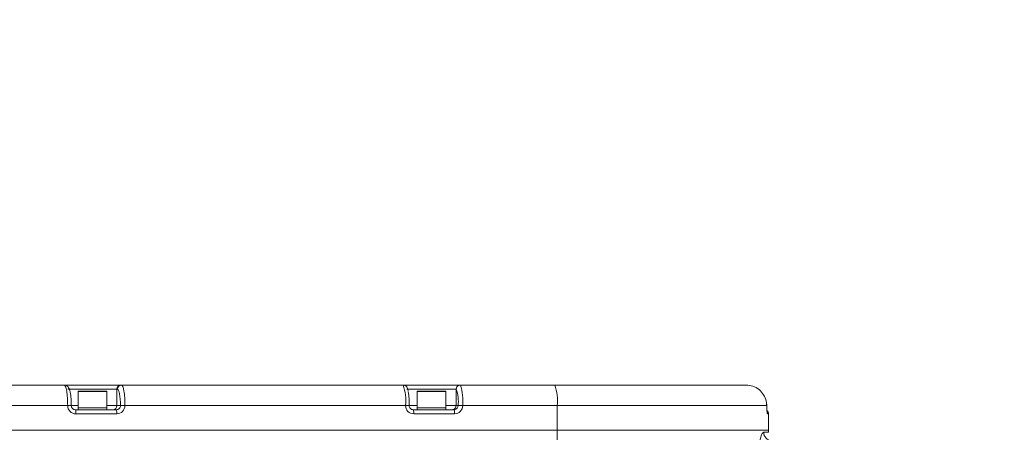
# Model space of a CAD drawing. Header units: millimetres. Extents: x 51337 to 61814, y -21781 to -12277.
# Tile 56 of 256: x 56181 to 56420, y -18220 to -18119. Entities that reach past the tile are written whole.
import ezdxf

# ---------------------------------------------------------------- set-up
doc = ezdxf.new("R2010")
doc.units = ezdxf.units.MM
doc.header["$LTSCALE"] = 0.3175
for name, color, linetype, lineweight in [('1轮廓实线层', 7, 'Continuous', 18), ('7标注层', 4, 'Continuous', 13), ('粗实线', 7, 'Continuous', 18)]:
    doc.layers.add(name, color=color, linetype=linetype, lineweight=lineweight)
doc.styles.add('标准汉字', font='gbenor.shx', dxfattribs={"bigfont": 'gbcbig.shx'})
doc.dimstyles.new('M1：15', dxfattribs={"dimscale": 15, "dimtxt": 3.5, "dimasz": 2.5, "dimexe": 2, "dimexo": 0, "dimgap": 0.5, "dimtad": 1, "dimdec": 4, "dimdsep": 46, "dimtxsty": '标准汉字', "dimcen": 5, "dimdle": 5, "dimclrd": 1, "dimclre": 1, "dimclrt": 256, "dimadec": 4, "dimazin": 2, "dimtfac": 1, "dimtdec": 4, "dimtmove": 0, "dimatfit": 3, "dimfxl": 1, "dimtolj": 1, "dimarcsym": 0})
doc.dimstyles.new('M1：18.5', dxfattribs={"dimscale": 18.5, "dimtxt": 3.5, "dimasz": 2.5, "dimexe": 2, "dimexo": 0, "dimgap": 1.5, "dimtad": 1, "dimdec": 4, "dimdsep": 46, "dimtxsty": '标准汉字', "dimcen": 5, "dimdle": 5, "dimclrd": 1, "dimclre": 1, "dimclrt": 256, "dimadec": 4, "dimazin": 2, "dimtfac": 1, "dimtdec": 4, "dimtmove": 2, "dimatfit": 3, "dimfxl": 1, "dimfrac": 2, "dimtolj": 1, "dimarcsym": 0})

# ---------------------------------------------------------------- blocks, each defined once
blk = doc.blocks.new('*D33')
at = {"layer": '7标注层', "color": 1, "lineweight": -2, "ltscale": 30, "transparency": 16777216}
blk.add_line((54654.41, -18230.56), (54753.28, -18247.99), dxfattribs=at)
blk.add_arc((55072.94, -18304.36), 354.6, 6.0621, 163.9379, dxfattribs=at)
at = {"layer": '7标注层', "color": 1, "lineweight": 20, "ltscale": 30, "transparency": 16777216}
for points in [[(54738.28, -18207.66), (54726.1, -18204.84), (54723.74, -18242.78)], [(55431.8, -18266.58), (55419.32, -18267.24), (55427.54, -18304.36)]]:
    blk.add_solid(points, dxfattribs=at)
at = {"layer": 'Defpoints', "color": 0, "lineweight": 20, "ltscale": 30, "transparency": 16777216}
for p in [(53093.16, -17955.27), (54932.5, -17978.76), (54654.41, -18230.56), (54794.67, -18304.36), (56512.47, -18304.36)]:
    blk.add_point(p, dxfattribs=at)
at = {"layer": '7标注层', "ltscale": 30, "transparency": 16777216, "insert": (55140.13, -17921.86), "char_height": 52.5, "attachment_point": 5, "rotation": 350.0374, "style": '标准汉字'}
blk.add_mtext('\\A1;165%%D', dxfattribs=at)
blk = doc.blocks.new('*D35')
at = {"layer": '7标注层', "color": 1, "lineweight": -2, "ltscale": 30, "transparency": 16777216}
for p, q in [((56900.7, -17993.69), (57009.25, -17975.23)), ((56623.97, -18040.72), (55072.94, -18304.36))]:
    blk.add_line(p, q, dxfattribs=at)
at = {"layer": '7标注层', "color": 1, "lineweight": 18, "transparency": 16777216}
blk.add_solid([(57010.54, -17982.83), (57007.96, -17967.64), (57054.85, -17967.48)], dxfattribs=at)
at = {"layer": 'Defpoints', "color": 0, "lineweight": 18, "transparency": 16777216}
for p in [(57054.85, -17967.48), (55072.94, -18304.36)]:
    blk.add_point(p, dxfattribs=at)
at = {"layer": '7标注层', "transparency": 16777216, "insert": (56762.33, -18017.2), "char_height": 64.75, "attachment_point": 5, "rotation": 9.6466, "style": '标准汉字'}
blk.add_mtext('\\A1;R2010.3', dxfattribs=at)

msp = doc.modelspace()

# ---------------------------------------------------------------- linework, layer by layer
at = {"layer": '1轮廓实线层', "ltscale": 30}
for points in [[(56276.26212, -18214.33028), (56276.2893, -18214.33611), (56276.48314, -18214.35532)], [(56286.41888, -18214.35532), (56286.61271, -18214.33611), (56286.6865, -18214.31836)]]:
    msp.add_lwpolyline(points, dxfattribs=at)
for centre, radius, start, end in [((56205.34208, -18209.34756), 0.99227, 90.4649589, 180.4480916), ((56205.50594, -18209.34763), 0.99234, 90.4619128, 180.4441992), ((56263.14335, -18212.12123), 11.53204, 353.8567623, 19.0601388), ((56287.90281, -18209.35229), 0.99697, 90.1930029, 180.1744385), ((56287.95634, -18209.35205), 0.99674, 90.1862368, 180.1880789), ((56278.23872, -18212.36806), 9.22662, 353.857485, 19.0580721), ((56277.05208, -18212.12164), 11.53331, 353.8594911, 19.0601075), ((56300.0405, -18212.12168), 11.53594, 353.861089, 19.0558121), ((56195.04446, -18209.95532), 0.1, 90, 180), ((56201.84446, -18209.95532), 0.1, 0, 90), ((56255.12268, -18212.93201), 20.37125, 358.8093149, 8.4015746), ((56277.54446, -18209.95532), 0.1, 90, 180), ((56284.34446, -18209.95532), 0.1, 0, 90), ((56203.35771, -18213.3632), 0.99215, 270.4580059, 0.4550446), ((56276.60274, -18213.36175), 1.99359, 179.8152409, 269.8138807), ((56285.90912, -18213.35859), 0.99674, 270.1862368, 0.1880789), ((56286.52553, -18213.36163), 1.9937, 270.1860534, 0.1813879), ((56286.4132, -18213.3573), 0.99917, 285.8743455, 0.1132924), ((56192.08228, -18215.10828), 2.3035, 353.8431889, 19.0790881), ((56202.03467, -18215.10873), 2.3074, 353.8648553, 19.0574217), ((56274.30222, -18215.10845), 2.30729, 353.8576967, 19.0510928), ((56284.23796, -18215.10845), 2.30729, 353.8576967, 19.0510928), ((56361.94446, -18215.35532), 1, 0, 50.8641451), ((56361.71844, -18215.35518), 1.00249, 359.9914517, 27.6739337), ((56363.75264, -18219.87531), 1.98012, 179.4215865, 269.4080524)]:
    msp.add_arc(centre, radius, start, end, dxfattribs=at)
at = {"layer": '粗实线', "ltscale": 30}
for p, q in [((56191.55904, -18208.35532), (56118.44512, -18208.35532)), ((56205.33403, -18208.35532), (56191.54509, -18208.35532)), ((56192.4444, -18209.35532), (56204.34984, -18209.35532)), ((56204.34984, -18209.35532), (56204.51363, -18209.35532)), ((56204.34984, -18213.35532), (56204.34984, -18209.35532)), ((56205.49794, -18208.35532), (56205.33403, -18208.35532)), ((56274.04316, -18208.35532), (56205.49794, -18208.35532)), ((56287.89945, -18208.35532), (56274.04316, -18208.35532)), ((56274.9445, -18209.35532), (56286.90585, -18209.35532)), ((56286.90585, -18209.35532), (56286.95961, -18209.35532)), ((56286.90585, -18213.35532), (56286.90585, -18209.35532)), ((56287.9531, -18208.35532), (56287.89945, -18208.35532)), ((56310.94428, -18208.35532), (56287.9531, -18208.35532)), ((56357.48013, -18208.35532), (56310.94428, -18208.35532)), ((56194.94446, -18209.95532), (56194.94446, -18213.85532)), ((56201.94443, -18209.95532), (56194.94446, -18209.95532)), ((56195.04448, -18209.85532), (56201.84441, -18209.85532)), ((56201.94443, -18213.85532), (56201.94443, -18209.95532)), ((56277.44444, -18209.95532), (56277.44444, -18213.85532)), ((56284.44441, -18209.95532), (56277.44444, -18209.95532)), ((56277.54446, -18209.85532), (56284.34451, -18209.85532)), ((56284.44441, -18213.85532), (56284.44441, -18209.95532)), ((56119.02936, -18213.35532), (56192.38122, -18213.35532)), ((56192.38122, -18213.35532), (56193.26766, -18213.35532)), ((56194.94446, -18213.35532), (56193.22511, -18213.35532)), ((56194.94446, -18213.85532), (56194.94446, -18214.35532)), ((56194.94446, -18213.85532), (56198.44445, -18213.85532)), ((56201.94443, -18213.85532), (56194.94446, -18213.85532)), ((56198.44445, -18213.85532), (56201.94443, -18213.85532)), ((56204.34984, -18213.35532), (56201.94443, -18213.35532)), ((56201.94443, -18214.35532), (56201.94443, -18213.85532)), ((56205.22269, -18213.35532), (56204.34984, -18213.35532)), ((56205.22269, -18213.35532), (56206.32013, -18213.35532)), ((56206.32013, -18213.35532), (56274.60917, -18213.35532)), ((56274.60917, -18213.35532), (56275.49597, -18213.35532)), ((56277.44444, -18213.35532), (56275.48953, -18213.35532)), ((56277.44444, -18213.85532), (56277.44444, -18214.35532)), ((56277.44444, -18213.85532), (56280.94443, -18213.85532)), ((56284.44441, -18213.85532), (56277.44444, -18213.85532)), ((56280.94443, -18213.85532), (56284.44441, -18213.85532)), ((56286.90585, -18213.35532), (56284.44441, -18213.35532)), ((56284.44441, -18214.35532), (56284.44441, -18213.85532)), ((56287.41237, -18213.35532), (56286.90585, -18213.35532)), ((56287.41237, -18213.35532), (56288.51922, -18213.35532)), ((56288.51922, -18213.35532), (56311.51029, -18213.35532)), ((56311.51029, -18213.35532), (56311.51029, -18219.35532)), ((56311.51029, -18213.35532), (56362.5054, -18213.35532)), ((56204.21561, -18214.35532), (56194.25925, -18214.35532)), ((56194.3725, -18215.35533), (56204.32886, -18215.35533)), ((56286.41888, -18214.35532), (56276.48314, -18214.35532)), ((56276.59627, -18215.35533), (56286.53201, -18215.35533)), ((56362.72093, -18215.35533), (56362.94444, -18215.35533)), ((56362.94444, -18219.35532), (56362.94444, -18215.35533)), ((56311.51029, -18219.35532), (56108.87643, -18219.35532)), ((56362.94444, -18219.35532), (56311.51029, -18219.35532)), ((56311.51029, -18219.35532), (56311.51029, -18233.35533)), ((56361.77262, -18219.85532), (56362.94444, -18219.85532)), ((56362.94444, -18219.85532), (56362.94444, -18219.35532))]:
    msp.add_line(p, q, dxfattribs=at)
for centre, major_axis, ratio, start_param, end_param in [((56191.55903, -18213.35532), (0, 5), 0.164437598, 4.71238898, 6.283185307), ((56204.51367, -18213.35532), (0, 4), 0.177246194, 4.71238898, 6.283185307), ((56205.4979, -18213.35532), (0, 5), 0.164437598, 4.71238898, 6.283185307), ((56194.37249, -18213.35532), (0, 2), 0.995633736, 1.570796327, 3.141592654), ((56194.25928, -18213.35532), (1.00703, 0), 0.993014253, 3.141592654, 4.71238898), ((56204.21562, -18213.35532), (1.00703, 0), 0.993014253, 4.71238898, 6.283185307), ((56204.32882, -18213.35532), (0, 2), 0.995633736, 3.141592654, 4.71238898)]:
    msp.add_ellipse(centre, major_axis=major_axis, ratio=ratio, start_param=start_param, end_param=end_param, dxfattribs=at)
for points, knots in [([(56193.26802, -18213.35532), (56193.26645, -18213.1519), (56193.26187, -18212.55766), (56193.20932, -18211.59357), (56193.09444, -18210.5608), (56192.91248, -18209.67788), (56192.70856, -18209.09279), (56192.34267, -18208.62112), (56191.93065, -18208.38551), (56191.66057, -18208.36357), (56191.55904, -18208.35532)], [0, 0, 0, 0, 32277.436387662, 94290.380159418, 156985.367227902, 221452.007644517, 292216.074941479, 331014.870216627, 362447.455631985, 381384.646662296, 381384.646662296, 381384.646662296, 381384.646662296]), ([(56275.26315, -18209.78346), (56275.22102, -18209.57223), (56275.15389, -18209.23561), (56274.95811, -18208.82149), (56274.63226, -18208.50406), (56274.30691, -18208.3697), (56274.10618, -18208.35876), (56274.04316, -18208.35532)], [0, 0, 0, 0, 98737.929391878, 157345.250208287, 196986.308332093, 234582.846435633, 251786.825448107, 251786.825448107, 251786.825448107, 251786.825448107]), ([(56357.48013, -18208.35532), (56358.04866, -18208.41124), (56359.18624, -18208.52313), (56360.70033, -18209.39664), (56361.83601, -18210.67952), (56362.42405, -18212.08273), (56362.48266, -18212.99972), (56362.5054, -18213.35532)], [0, 0, 0, 0, 54781.018525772, 109612.640809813, 164255.13129336, 218509.784244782, 252876.816332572, 252876.816332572, 252876.816332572, 252876.816332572]), ([(56276.26582, -18214.32716), (56276.1532, -18214.29003), (56275.92039, -18214.21328), (56275.65444, -18213.93869), (56275.51429, -18213.63218), (56275.50094, -18213.43039), (56275.49597, -18213.35532)], [0, 0, 0, 0, 54627.524848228, 112920.544245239, 170509.353228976, 204623.847979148, 204623.847979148, 204623.847979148, 204623.847979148]), ([(56362.72093, -18215.35533), (56362.707, -18215.34515), (56362.67244, -18215.31991), (56362.61349, -18215.07674), (56362.55583, -18214.62465), (56362.51379, -18214.02756), (56362.50819, -18213.57914), (56362.5054, -18213.35532)], [0, 0, 0, 0, 36987.276152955, 91755.803556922, 145891.573754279, 199511.457537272, 252944.015046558, 252944.015046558, 252944.015046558, 252944.015046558]), ([(56362.62341, -18214.9655), (56362.62374, -18214.96656), (56362.6255, -18214.97227), (56362.61211, -18214.91873), (56362.58811, -18214.76818), (56362.55156, -18214.44353), (56362.52029, -18213.93699), (56362.51025, -18213.42777), (56362.51499, -18213.1277), (56362.51636, -18213.04046)], [0, 0, 0, 0, 6726.694196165, 36169.812530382, 81424.293971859, 144091.285346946, 222768.113421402, 307737.081355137, 342565.723454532, 342565.723454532, 342565.723454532, 342565.723454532]), ([(56360.56765, -18224.85532), (56360.57293, -18224.53553), (56360.5876, -18223.64801), (56360.74362, -18222.25027), (56361.04382, -18220.93313), (56361.41567, -18220.03056), (56361.65391, -18219.9136), (56361.77262, -18219.85532)], [0, 0, 0, 0, 31091.077523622, 86287.895038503, 142348.966074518, 197833.319569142, 252929.049432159, 252929.049432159, 252929.049432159, 252929.049432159])]:
    msp.add_open_spline(points, degree=3, knots=knots, dxfattribs=at)

# ---------------------------------------------------------------- dimensions: what is measured, and where the dimension line sits
at = {"layer": '7标注层', "ltscale": 30}
dim = msp.add_angular_dim_2l(base=(54932.49604, -17978.75929), line1=((56512.46664, -18304.35532), (54794.66887, -18304.35532)), line2=((54654.41169, -18230.5567), (53093.15683, -17955.26535)), text='165%%D', dimstyle='M1：15', override={"dimtad": 1, "dimtih": 0, "dimtoh": 0, "dimsah": 1, "dimtzin": 8}, dxfattribs=at)
dim.commit()
dim.dimension.update_dxf_attribs({"geometry": '*D33', "text_midpoint": (55134.29123, -17955.10597), "dimtype": 162})
dim = msp.add_radius_dim(center=(55072.94446, -18304.35532), mpoint=(57054.84785, -17967.48475), dimstyle='M1：18.5', override={"dimdec": 1, "dimpost": 'R<>', "dimsah": 1, "dimtzin": 8}, dxfattribs=at)
dim.commit()
dim.dimension.update_dxf_attribs({"geometry": '*D35', "text_midpoint": (56762.33176, -18017.20466), "dimtype": 164})

doc.saveas('drawing.dxf')
